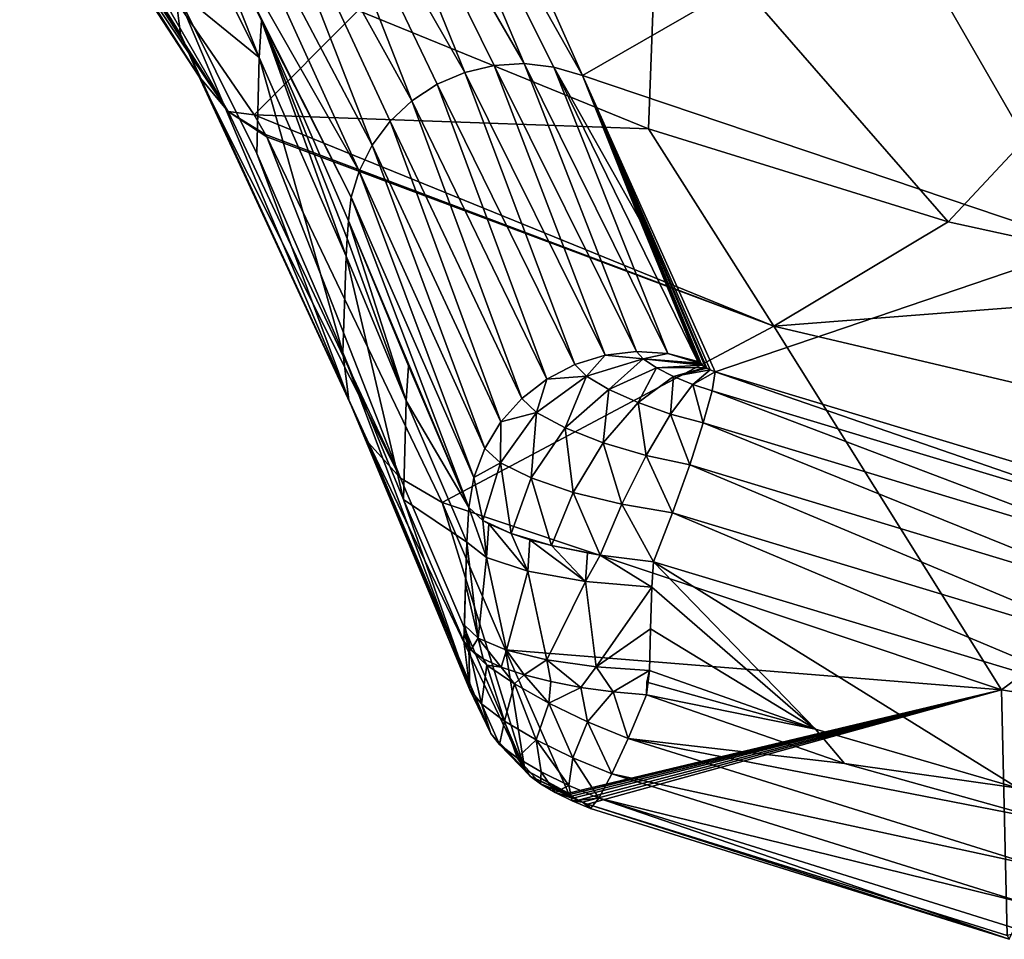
# Model space of a CAD drawing. Header units: metres. Extents: x -109 to 109, y -452 to 89.
# Tile 1 of 256: x -9.97 to -4.69, y -451.36 to -446.42. Entities that reach past the tile are written whole.
import ezdxf

# ---------------------------------------------------------------- set-up
doc = ezdxf.new("R2010")
doc.units = ezdxf.units.M
doc.layers.add('solid_k244270000c71_000_02', color=7, linetype='CONTINUOUS')

msp = doc.modelspace()

# ---------------------------------------------------------------- linework, layer by layer
at = {"layer": 'solid_k244270000c71_000_02'}
for points in [[(-7.585905, -446.707123, 330.392426), (-8.397337, -444.70636, 322.081116), (-8.673132, -444.813904, 322.089142)], [(-7.267768, -446.660126, 330.368958), (-8.1029, -444.692291, 322.052795), (-8.397337, -444.70636, 322.081116)], [(-7.428585, -446.669769, 330.384766), (-7.267768, -446.660126, 330.368958), (-8.397337, -444.70636, 322.081116)], [(-7.585905, -446.707123, 330.392426), (-7.428585, -446.669769, 330.384766), (-8.397337, -444.70636, 322.081116)], [(-8.1029, -444.692291, 322.052795), (-6.956421, -446.724335, 330.315155), (-7.821724, -444.773132, 322.006836)], [(-7.108657, -446.678528, 330.34552), (-6.956421, -446.724335, 330.315155), (-8.1029, -444.692291, 322.052795)], [(-7.267768, -446.660126, 330.368958), (-7.108657, -446.678528, 330.34552), (-8.1029, -444.692291, 322.052795)], [(-7.821724, -444.773132, 322.006836), (-6.956421, -446.724335, 330.315155), (-5.320917, -445.782928, 321.857941)], [(-7.869972, -446.859436, 330.38266), (-8.673132, -444.813904, 322.089142), (-8.900427, -445.003265, 322.076019)], [(-7.73463, -446.771027, 330.391693), (-7.585905, -446.707123, 330.392426), (-8.673132, -444.813904, 322.089142)], [(-7.869972, -446.859436, 330.38266), (-7.73463, -446.771027, 330.391693), (-8.673132, -444.813904, 322.089142)], [(-8.083494, -447.097595, 330.341156), (-8.900427, -445.003265, 322.076019), (-9.054613, -445.253967, 322.043152)], [(-7.987442, -446.96936, 330.365601), (-7.869972, -446.859436, 330.38266), (-8.900427, -445.003265, 322.076019)], [(-8.083494, -447.097595, 330.341156), (-7.987442, -446.96936, 330.365601), (-8.900427, -445.003265, 322.076019)], [(-9.972795, -445.122375, 313.487762), (-9.110772, -446.501953, 321.805603), (-9.140894, -446.256897, 321.856689)], [(-9.972795, -445.122375, 313.487762), (-9.932372, -445.275879, 313.46637), (-9.110772, -446.501953, 321.805603)], [(-8.153852, -447.237579, 330.310944), (-9.054613, -445.253967, 322.043152), (-9.119021, -445.538788, 321.993896)], [(-8.153852, -447.237579, 330.310944), (-8.083494, -447.097595, 330.341156), (-9.054613, -445.253967, 322.043152)], [(-9.932372, -445.275879, 313.46637), (-9.012782, -446.727753, 321.750916), (-9.110772, -446.501953, 321.805603)], [(-9.932372, -445.275879, 313.46637), (-9.865259, -445.419464, 313.443512), (-9.012782, -446.727753, 321.750916)], [(-9.865259, -445.419464, 313.443512), (-9.77358, -445.548645, 313.419952), (-9.012782, -446.727753, 321.750916)], [(-9.77358, -445.548645, 313.419952), (-8.854595, -446.916595, 321.697144), (-9.012782, -446.727753, 321.750916)], [(-9.77358, -445.548645, 313.419952), (-9.660237, -445.659302, 313.396362), (-8.854595, -446.916595, 321.697144)], [(-9.119021, -445.538788, 321.993896), (-9.136865, -445.733765, 321.894836), (-8.688688, -446.626801, 326.058472)], [(-8.676383, -446.428375, 326.105255), (-9.119021, -445.538788, 321.993896), (-8.688688, -446.626801, 326.058472)], [(-8.195678, -447.376617, 330.279175), (-9.119021, -445.538788, 321.993896), (-8.676383, -446.428375, 326.105255)], [(-8.195678, -447.376617, 330.279175), (-8.153852, -447.237579, 330.310944), (-9.119021, -445.538788, 321.993896)], [(-9.660237, -445.659302, 313.396362), (-9.528821, -445.747955, 313.373566), (-8.854595, -446.916595, 321.697144)], [(-9.140894, -446.256897, 321.856689), (-8.688688, -446.626801, 326.058472), (-9.136865, -445.733765, 321.894836)], [(-6.553005, -445.720123, 293.377594), (-6.602118, -447.010193, 312.043243), (-8.158732, -446.375519, 312.075439)], [(-6.553005, -445.720123, 293.377594), (-4.996158, -447.508911, 312.018127), (-6.602118, -447.010193, 312.043243)], [(-3.979383, -446.420624, 293.312744), (-4.996158, -447.508911, 312.018127), (-6.553005, -445.720123, 293.377594)], [(-8.158732, -446.375519, 312.075439), (-8.716067, -446.934113, 321.039124), (-9.528821, -445.747955, 313.373566)], [(-8.854595, -446.916595, 321.697144), (-9.528821, -445.747955, 313.373566), (-8.716067, -446.934113, 321.039124)], [(-5.320917, -445.782928, 321.857941), (-6.956421, -446.724335, 330.315155), (-4.253777, -447.636017, 330.104523)], [(-5.320917, -445.782928, 321.857941), (-4.253777, -447.636017, 330.104523), (-2.692347, -446.398102, 321.766144)], [(-9.140894, -446.256897, 321.856689), (-8.701625, -447.14209, 325.940674), (-8.688688, -446.626801, 326.058472)], [(-8.208797, -448.463013, 329.996979), (-8.701625, -447.14209, 325.940674), (-9.140894, -446.256897, 321.856689)], [(-9.110772, -446.501953, 321.805603), (-8.208797, -448.463013, 329.996979), (-9.140894, -446.256897, 321.856689)], [(-8.158732, -446.375519, 312.075439), (-6.602118, -447.010193, 312.043243), (-8.716067, -446.934113, 321.039124)], [(-3.979383, -446.420624, 293.312744), (-3.351465, -447.86853, 312.000092), (-4.996158, -447.508911, 312.018127)], [(-8.676383, -446.428375, 326.105255), (-8.688688, -446.626801, 326.058472), (-8.223541, -447.693298, 330.213135)], [(-8.676383, -446.428375, 326.105255), (-8.223541, -447.693298, 330.213135), (-8.217128, -447.598022, 330.238892)], [(-8.676383, -446.428375, 326.105255), (-8.217128, -447.598022, 330.238892), (-8.210713, -447.502747, 330.264648)], [(-8.195678, -447.376617, 330.279175), (-8.676383, -446.428375, 326.105255), (-8.210713, -447.502747, 330.264648)], [(-9.110772, -446.501953, 321.805603), (-8.102749, -448.694, 329.920288), (-8.208797, -448.463013, 329.996979)], [(-9.012782, -446.727753, 321.750916), (-8.102749, -448.694, 329.920288), (-9.110772, -446.501953, 321.805603)], [(-8.701625, -447.14209, 325.940674), (-8.23973, -448.210022, 330.071259), (-8.688688, -446.626801, 326.058472)], [(-8.688688, -446.626801, 326.058472), (-8.23973, -448.210022, 330.071259), (-8.223541, -447.693298, 330.213135)], [(-6.834835, -448.223602, 335.925415), (-7.428585, -446.669769, 330.384766), (-7.585905, -446.707123, 330.392426)], [(-6.666934, -448.204071, 335.910736), (-7.267768, -446.660126, 330.368958), (-7.428585, -446.669769, 330.384766)], [(-6.834835, -448.223602, 335.925415), (-6.666934, -448.204071, 335.910736), (-7.428585, -446.669769, 330.384766)], [(-6.499245, -448.215332, 335.887482), (-7.108657, -446.678528, 330.34552), (-7.267768, -446.660126, 330.368958)], [(-6.666934, -448.204071, 335.910736), (-6.499245, -448.215332, 335.887482), (-7.267768, -446.660126, 330.368958)], [(-7.108657, -446.678528, 330.34552), (-6.337722, -448.257019, 335.856537), (-6.650167, -447.4935, 333.091309)], [(-6.499245, -448.215332, 335.887482), (-6.337722, -448.257019, 335.856537), (-7.108657, -446.678528, 330.34552)], [(-7.108657, -446.678528, 330.34552), (-6.650167, -447.4935, 333.091309), (-6.956421, -446.724335, 330.315155)], [(-9.012782, -446.727753, 321.750916), (-7.93081, -448.882874, 329.8479), (-8.102749, -448.694, 329.920288)], [(-8.854595, -446.916595, 321.697144), (-7.93081, -448.882874, 329.8479), (-9.012782, -446.727753, 321.750916)], [(-6.996978, -448.273285, 335.931061), (-7.585905, -446.707123, 330.392426), (-7.73463, -446.771027, 330.391693)], [(-6.996978, -448.273285, 335.931061), (-6.834835, -448.223602, 335.925415), (-7.585905, -446.707123, 330.392426)], [(-6.956421, -446.724335, 330.315155), (-6.271874, -448.301361, 335.932709), (-6.24543, -448.312469, 335.934387)], [(-4.253777, -447.636017, 330.104523), (-6.956421, -446.724335, 330.315155), (-6.24543, -448.312469, 335.934387)], [(-6.956421, -446.724335, 330.315155), (-6.288628, -448.293243, 335.927032), (-6.271874, -448.301361, 335.932709)], [(-6.956421, -446.724335, 330.315155), (-6.296476, -448.289093, 335.922882), (-6.288628, -448.293243, 335.927032)], [(-6.956421, -446.724335, 330.315155), (-6.316559, -448.277008, 335.905945), (-6.296476, -448.289093, 335.922882)], [(-6.956421, -446.724335, 330.315155), (-6.322062, -448.273132, 335.898834), (-6.316559, -448.277008, 335.905945)], [(-6.956421, -446.724335, 330.315155), (-6.330812, -448.2659, 335.882965), (-6.322062, -448.273132, 335.898834)], [(-6.956421, -446.724335, 330.315155), (-6.337722, -448.257019, 335.856537), (-6.330812, -448.2659, 335.882965)], [(-6.956421, -446.724335, 330.315155), (-6.650167, -447.4935, 333.091309), (-6.337722, -448.257019, 335.856537)], [(-7.147598, -448.351318, 335.927429), (-7.73463, -446.771027, 330.391693), (-7.869972, -446.859436, 330.38266)], [(-7.147598, -448.351318, 335.927429), (-6.996978, -448.273285, 335.931061), (-7.73463, -446.771027, 330.391693)], [(-7.281339, -448.454987, 335.914642), (-7.869972, -446.859436, 330.38266), (-7.987442, -446.96936, 330.365601)], [(-7.281339, -448.454987, 335.914642), (-7.147598, -448.351318, 335.927429), (-7.869972, -446.859436, 330.38266)], [(-8.854595, -446.916595, 321.697144), (-8.716067, -446.934113, 321.039124), (-8.655749, -447.040894, 321.58432)], [(-8.854595, -446.916595, 321.697144), (-8.655749, -447.040894, 321.58432), (-8.648677, -447.053558, 321.648041)], [(-8.854595, -446.916595, 321.697144), (-8.648677, -447.053558, 321.648041), (-7.93081, -448.882874, 329.8479)], [(-6.602118, -447.010193, 312.043243), (-5.930337, -448.067627, 320.886108), (-8.716067, -446.934113, 321.039124)], [(-8.655749, -447.040894, 321.58432), (-8.716067, -446.934113, 321.039124), (-5.930337, -448.067627, 320.886108)], [(-7.393446, -448.580536, 335.893219), (-7.987442, -446.96936, 330.365601), (-8.083494, -447.097595, 330.341156)], [(-7.393446, -448.580536, 335.893219), (-7.281339, -448.454987, 335.914642), (-7.987442, -446.96936, 330.365601)], [(-8.648677, -447.053558, 321.648041), (-8.655749, -447.040894, 321.58432), (-5.930337, -448.067627, 320.886108)], [(-8.648677, -447.053558, 321.648041), (-5.930337, -448.067627, 320.886108), (-7.707942, -449.013245, 329.786102)], [(-7.93081, -448.882874, 329.8479), (-8.648677, -447.053558, 321.648041), (-7.707942, -449.013245, 329.786102)], [(-6.602118, -447.010193, 312.043243), (-4.996158, -447.508911, 312.018127), (-5.930337, -448.067627, 320.886108)], [(-7.479935, -448.723541, 335.863861), (-8.083494, -447.097595, 330.341156), (-8.153852, -447.237579, 330.310944)], [(-7.479935, -448.723541, 335.863861), (-7.393446, -448.580536, 335.893219), (-8.083494, -447.097595, 330.341156)], [(-8.208797, -448.463013, 329.996979), (-8.23973, -448.210022, 330.071259), (-8.701625, -447.14209, 325.940674)], [(-7.537732, -448.878876, 335.827606), (-8.153852, -447.237579, 330.310944), (-8.195678, -447.376617, 330.279175)], [(-7.537732, -448.878876, 335.827606), (-7.479935, -448.723541, 335.863861), (-8.153852, -447.237579, 330.310944)], [(-8.195678, -447.376617, 330.279175), (-8.210713, -447.502747, 330.264648), (-7.564782, -449.041107, 335.785797)], [(-7.537732, -448.878876, 335.827606), (-8.195678, -447.376617, 330.279175), (-7.564782, -449.041107, 335.785797)], [(-8.210713, -447.502747, 330.264648), (-8.217128, -447.598022, 330.238892), (-7.901008, -448.468384, 333.004059)], [(-7.88849, -448.280914, 333.052734), (-7.564782, -449.041107, 335.785797), (-8.210713, -447.502747, 330.264648)], [(-7.88849, -448.280914, 333.052734), (-8.210713, -447.502747, 330.264648), (-7.901008, -448.468384, 333.004059)], [(-4.996158, -447.508911, 312.018127), (-3.351465, -447.86853, 312.000092), (-5.930337, -448.067627, 320.886108)], [(-8.217128, -447.598022, 330.238892), (-8.223541, -447.693298, 330.213135), (-7.901008, -448.468384, 333.004059)], [(-4.253777, -447.636017, 330.104523), (-6.24543, -448.312469, 335.934387), (-3.804457, -449.049713, 335.765381)], [(-7.914758, -448.99704, 332.886566), (-8.223541, -447.693298, 330.213135), (-8.23973, -448.210022, 330.071259)], [(-7.914758, -448.99704, 332.886566), (-7.901008, -448.468384, 333.004059), (-8.223541, -447.693298, 330.213135)], [(-3.351465, -447.86853, 312.000092), (-3.001833, -448.758545, 320.789612), (-5.930337, -448.067627, 320.886108)], [(-5.930337, -448.067627, 320.886108), (-4.709499, -450.01889, 329.554108), (-7.707942, -449.013245, 329.786102)], [(-3.001833, -448.758545, 320.789612), (-4.709499, -450.01889, 329.554108), (-5.930337, -448.067627, 320.886108)], [(-7.560039, -450.014526, 335.540619), (-7.914758, -448.99704, 332.886566), (-8.23973, -448.210022, 330.071259)], [(-8.208797, -448.463013, 329.996979), (-7.560039, -450.014526, 335.540619), (-8.23973, -448.210022, 330.071259)], [(-6.630095, -448.243927, 336.02713), (-6.666934, -448.204071, 335.910736), (-6.834835, -448.223602, 335.925415)], [(-6.630095, -448.243927, 336.02713), (-6.499245, -448.215332, 335.887482), (-6.666934, -448.204071, 335.910736)], [(-6.630095, -448.243927, 336.02713), (-6.330812, -448.2659, 335.882965), (-6.499245, -448.215332, 335.887482)], [(-6.499245, -448.215332, 335.887482), (-6.330812, -448.2659, 335.882965), (-6.337722, -448.257019, 335.856537)], [(-6.934278, -448.336395, 336.125977), (-6.834835, -448.223602, 335.925415), (-6.996978, -448.273285, 335.931061)], [(-6.630095, -448.243927, 336.02713), (-6.834835, -448.223602, 335.925415), (-6.934278, -448.336395, 336.125977)], [(-6.630095, -448.243927, 336.02713), (-6.934278, -448.336395, 336.125977), (-6.814982, -448.407928, 336.281219)], [(-6.630095, -448.243927, 336.02713), (-6.814982, -448.407928, 336.281219), (-6.559908, -448.290527, 336.119476)], [(-6.630095, -448.243927, 336.02713), (-6.316559, -448.277008, 335.905945), (-6.322062, -448.273132, 335.898834)], [(-6.630095, -448.243927, 336.02713), (-6.559908, -448.290527, 336.119476), (-6.316559, -448.277008, 335.905945)], [(-6.630095, -448.243927, 336.02713), (-6.322062, -448.273132, 335.898834), (-6.330812, -448.2659, 335.882965)], [(-7.88849, -448.280914, 333.052734), (-7.901008, -448.468384, 333.004059), (-7.564782, -449.041107, 335.785797)], [(-6.934278, -448.336395, 336.125977), (-6.996978, -448.273285, 335.931061), (-7.147598, -448.351318, 335.927429)], [(-6.559908, -448.290527, 336.119476), (-6.814982, -448.407928, 336.281219), (-6.658017, -448.478149, 336.382446)], [(-6.559908, -448.290527, 336.119476), (-6.658017, -448.478149, 336.382446), (-6.46751, -448.337555, 336.17926)], [(-6.559908, -448.290527, 336.119476), (-6.296476, -448.289093, 335.922882), (-6.316559, -448.277008, 335.905945)], [(-6.559908, -448.290527, 336.119476), (-6.46751, -448.337555, 336.17926), (-6.296476, -448.289093, 335.922882)], [(-6.46751, -448.337555, 336.17926), (-6.288628, -448.293243, 335.927032), (-6.296476, -448.289093, 335.922882)], [(-6.46751, -448.337555, 336.17926), (-6.271874, -448.301361, 335.932709), (-6.288628, -448.293243, 335.927032)], [(-6.46751, -448.337555, 336.17926), (-6.364609, -448.380066, 336.204346), (-6.271874, -448.301361, 335.932709)], [(-6.364609, -448.380066, 336.204346), (-6.24543, -448.312469, 335.934387), (-6.271874, -448.301361, 335.932709)], [(-6.261328, -448.414246, 336.195953), (-6.24543, -448.312469, 335.934387), (-6.364609, -448.380066, 336.204346)], [(-3.814366, -449.153656, 336.026398), (-6.24543, -448.312469, 335.934387), (-6.261328, -448.414246, 336.195953)], [(-3.814366, -449.153656, 336.026398), (-3.804457, -449.049713, 335.765381), (-6.24543, -448.312469, 335.934387)], [(-7.201663, -448.53064, 336.166107), (-7.147598, -448.351318, 335.927429), (-7.281339, -448.454987, 335.914642)], [(-6.934278, -448.336395, 336.125977), (-7.147598, -448.351318, 335.927429), (-7.201663, -448.53064, 336.166107)], [(-6.934278, -448.336395, 336.125977), (-7.201663, -448.53064, 336.166107), (-7.048729, -448.613983, 336.370178)], [(-6.934278, -448.336395, 336.125977), (-7.048729, -448.613983, 336.370178), (-6.814982, -448.407928, 336.281219)], [(-6.46751, -448.337555, 336.17926), (-6.658017, -448.478149, 336.382446), (-6.483311, -448.539429, 336.425934)], [(-6.46751, -448.337555, 336.17926), (-6.483311, -448.539429, 336.425934), (-6.364609, -448.380066, 336.204346)], [(-6.814982, -448.407928, 336.281219), (-7.048729, -448.613983, 336.370178), (-6.845072, -448.694, 336.508026)], [(-6.814982, -448.407928, 336.281219), (-6.845072, -448.694, 336.508026), (-6.658017, -448.478149, 336.382446)], [(-6.308129, -448.586517, 336.414551), (-6.364609, -448.380066, 336.204346), (-6.483311, -448.539429, 336.425934)], [(-6.308129, -448.586517, 336.414551), (-6.261328, -448.414246, 336.195953), (-6.364609, -448.380066, 336.204346)], [(-3.842943, -449.331726, 336.243469), (-6.261328, -448.414246, 336.195953), (-6.308129, -448.586517, 336.414551)], [(-3.814366, -449.153656, 336.026398), (-6.261328, -448.414246, 336.195953), (-3.842943, -449.331726, 336.243469)], [(-8.208797, -448.463013, 329.996979), (-7.55902, -450.018066, 335.53952), (-7.560039, -450.014526, 335.540619)], [(-8.208797, -448.463013, 329.996979), (-7.447795, -450.253021, 335.460876), (-7.55902, -450.018066, 335.53952)], [(-8.208797, -448.463013, 329.996979), (-8.102749, -448.694, 329.920288), (-7.447795, -450.253021, 335.460876)], [(-7.914758, -448.99704, 332.886566), (-7.576606, -449.226349, 335.742981), (-7.901008, -448.468384, 333.004059)], [(-7.901008, -448.468384, 333.004059), (-7.576606, -449.226349, 335.742981), (-7.564782, -449.041107, 335.785797)], [(-7.201663, -448.53064, 336.166107), (-7.281339, -448.454987, 335.914642), (-7.393446, -448.580536, 335.893219)], [(-6.658017, -448.478149, 336.382446), (-6.845072, -448.694, 336.508026), (-6.615172, -448.761963, 336.573181)], [(-6.658017, -448.478149, 336.382446), (-6.615172, -448.761963, 336.573181), (-6.483311, -448.539429, 336.425934)], [(-7.201663, -448.53064, 336.166107), (-7.393446, -448.580536, 335.893219), (-7.395658, -448.80014, 336.142029)], [(-7.201663, -448.53064, 336.166107), (-7.395658, -448.80014, 336.142029), (-7.230845, -448.881989, 336.374786)], [(-7.201663, -448.53064, 336.166107), (-7.230845, -448.881989, 336.374786), (-7.048729, -448.613983, 336.370178)], [(-7.395658, -448.80014, 336.142029), (-7.393446, -448.580536, 335.893219), (-7.479935, -448.723541, 335.863861)], [(-6.381232, -448.812073, 336.567566), (-6.483311, -448.539429, 336.425934), (-6.615172, -448.761963, 336.573181)], [(-6.381232, -448.812073, 336.567566), (-6.308129, -448.586517, 336.414551), (-6.483311, -448.539429, 336.425934)], [(-3.887525, -449.566101, 336.394196), (-6.308129, -448.586517, 336.414551), (-6.381232, -448.812073, 336.567566)], [(-3.842943, -449.331726, 336.243469), (-6.308129, -448.586517, 336.414551), (-3.887525, -449.566101, 336.394196)], [(-7.048729, -448.613983, 336.370178), (-7.230845, -448.881989, 336.374786), (-7.006198, -448.959137, 336.540863)], [(-7.048729, -448.613983, 336.370178), (-7.006198, -448.959137, 336.540863), (-6.845072, -448.694, 336.508026)], [(-8.102749, -448.694, 329.920288), (-7.265366, -450.445099, 335.38562), (-7.447795, -450.253021, 335.460876)], [(-8.102749, -448.694, 329.920288), (-7.93081, -448.882874, 329.8479), (-7.265366, -450.445099, 335.38562)], [(-6.845072, -448.694, 336.508026), (-7.006198, -448.959137, 336.540863), (-6.74577, -449.023315, 336.630005)], [(-6.845072, -448.694, 336.508026), (-6.74577, -449.023315, 336.630005), (-6.615172, -448.761963, 336.573181)], [(-7.395658, -448.80014, 336.142029), (-7.479935, -448.723541, 335.863861), (-7.537732, -448.878876, 335.827606)], [(-7.395658, -448.80014, 336.142029), (-7.537732, -448.878876, 335.827606), (-7.490065, -449.110779, 336.056061)], [(-7.395658, -448.80014, 336.142029), (-7.490065, -449.110779, 336.056061), (-7.338381, -449.180298, 336.293213)], [(-7.395658, -448.80014, 336.142029), (-7.338381, -449.180298, 336.293213), (-7.230845, -448.881989, 336.374786)], [(-6.473447, -449.068787, 336.639984), (-6.615172, -448.761963, 336.573181), (-6.74577, -449.023315, 336.630005)], [(-6.473447, -449.068787, 336.639984), (-6.381232, -448.812073, 336.567566), (-6.615172, -448.761963, 336.573181)], [(-3.001833, -448.758545, 320.789612), (-1.585116, -450.528595, 329.436676), (-4.709499, -450.01889, 329.554108)], [(-3.943728, -449.833801, 336.463776), (-6.381232, -448.812073, 336.567566), (-6.473447, -449.068787, 336.639984)], [(-3.887525, -449.566101, 336.394196), (-6.381232, -448.812073, 336.567566), (-3.943728, -449.833801, 336.463776)], [(-7.93081, -448.882874, 329.8479), (-7.707942, -449.013245, 329.786102), (-7.265366, -450.445099, 335.38562)], [(-7.537732, -448.878876, 335.827606), (-7.564782, -449.041107, 335.785797), (-7.490065, -449.110779, 336.056061)], [(-7.230845, -448.881989, 336.374786), (-7.338381, -449.180298, 336.293213), (-7.122632, -449.243561, 336.476349)], [(-7.230845, -448.881989, 336.374786), (-7.122632, -449.243561, 336.476349), (-7.006198, -448.959137, 336.540863)], [(-7.006198, -448.959137, 336.540863), (-7.122632, -449.243561, 336.476349), (-6.860975, -449.295349, 336.590027)], [(-7.006198, -448.959137, 336.540863), (-6.860975, -449.295349, 336.590027), (-6.74577, -449.023315, 336.630005)], [(-7.914758, -448.99704, 332.886566), (-7.591831, -449.757233, 335.615997), (-7.576606, -449.226349, 335.742981)], [(-7.560039, -450.014526, 335.540619), (-7.591831, -449.757233, 335.615997), (-7.914758, -448.99704, 332.886566)], [(-4.709499, -450.01889, 329.554108), (-7.369408, -449.804077, 332.588837), (-7.707942, -449.013245, 329.786102)], [(-7.265366, -450.445099, 335.38562), (-7.707942, -449.013245, 329.786102), (-7.369408, -449.804077, 332.588837)], [(-7.470633, -449.308411, 336.077545), (-7.564782, -449.041107, 335.785797), (-7.576606, -449.226349, 335.742981)], [(-7.490065, -449.110779, 336.056061), (-7.564782, -449.041107, 335.785797), (-7.470633, -449.308411, 336.077545)], [(-6.74577, -449.023315, 336.630005), (-6.860975, -449.295349, 336.590027), (-6.575603, -449.331116, 336.624756)], [(-6.473447, -449.068787, 336.639984), (-6.74577, -449.023315, 336.630005), (-6.575603, -449.331116, 336.624756)], [(-7.458714, -449.128571, 336.119873), (-7.490065, -449.110779, 336.056061), (-7.470633, -449.308411, 336.077545)], [(-7.338381, -449.180298, 336.293213), (-7.490065, -449.110779, 336.056061), (-7.458714, -449.128571, 336.119873)], [(-6.473447, -449.068787, 336.639984), (-6.575603, -449.331116, 336.624756), (-4.008682, -450.106384, 336.44577)], [(-3.943728, -449.833801, 336.463776), (-6.473447, -449.068787, 336.639984), (-4.008682, -450.106384, 336.44577)], [(-7.458714, -449.128571, 336.119873), (-7.470633, -449.308411, 336.077545), (-7.248465, -449.382263, 336.353424)], [(-7.338381, -449.180298, 336.293213), (-7.458714, -449.128571, 336.119873), (-7.248465, -449.382263, 336.353424)], [(-7.237363, -449.213135, 336.392761), (-7.338381, -449.180298, 336.293213), (-7.248465, -449.382263, 336.353424)], [(-7.122632, -449.243561, 336.476349), (-7.338381, -449.180298, 336.293213), (-7.237363, -449.213135, 336.392761)], [(-7.237363, -449.213135, 336.392761), (-7.248465, -449.382263, 336.353424), (-6.939451, -449.437897, 336.533112)], [(-7.122632, -449.243561, 336.476349), (-7.237363, -449.213135, 336.392761), (-6.939451, -449.437897, 336.533112)], [(-7.591831, -449.757233, 335.615997), (-7.582928, -449.448822, 335.690247), (-7.576606, -449.226349, 335.742981)], [(-7.514414, -449.74115, 335.90979), (-7.576606, -449.226349, 335.742981), (-7.582928, -449.448822, 335.690247)], [(-7.470633, -449.308411, 336.077545), (-7.576606, -449.226349, 335.742981), (-7.514414, -449.74115, 335.90979)], [(-6.929602, -449.283752, 336.568695), (-7.122632, -449.243561, 336.476349), (-6.939451, -449.437897, 336.533112)], [(-6.860975, -449.295349, 336.590027), (-7.122632, -449.243561, 336.476349), (-6.929602, -449.283752, 336.568695)], [(-7.470633, -449.308411, 336.077545), (-7.514414, -449.74115, 335.90979), (-7.362657, -449.804871, 336.148224)], [(-7.248465, -449.382263, 336.353424), (-7.470633, -449.308411, 336.077545), (-7.362657, -449.804871, 336.148224)], [(-6.860975, -449.295349, 336.590027), (-6.929602, -449.283752, 336.568695), (-6.939451, -449.437897, 336.533112)], [(-6.860975, -449.295349, 336.590027), (-6.939451, -449.437897, 336.533112), (-6.584333, -449.467987, 336.59317)], [(-6.860975, -449.295349, 336.590027), (-6.584333, -449.467987, 336.59317), (-6.575603, -449.331116, 336.624756)], [(-6.575603, -449.331116, 336.624756), (-6.584333, -449.467987, 336.59317), (-5.706378, -450.229767, 336.417297)], [(-6.575603, -449.331116, 336.624756), (-5.706378, -450.229767, 336.417297), (-4.621209, -450.54599, 336.344299)], [(-4.008682, -450.106384, 336.44577), (-6.575603, -449.331116, 336.624756), (-4.621209, -450.54599, 336.344299)], [(-7.248465, -449.382263, 336.353424), (-7.362657, -449.804871, 336.148224), (-7.146269, -449.857452, 336.334137)], [(-6.939451, -449.437897, 336.533112), (-7.248465, -449.382263, 336.353424), (-7.146269, -449.857452, 336.334137)], [(-7.582928, -449.448822, 335.690247), (-7.591831, -449.757233, 335.615997), (-7.590466, -449.714447, 335.62738)], [(-7.590466, -449.714447, 335.62738), (-7.589101, -449.671631, 335.638763), (-7.582928, -449.448822, 335.690247)], [(-7.514414, -449.74115, 335.90979), (-7.582928, -449.448822, 335.690247), (-7.589101, -449.671631, 335.638763)], [(-6.939451, -449.437897, 336.533112), (-7.146269, -449.857452, 336.334137), (-6.883045, -449.89447, 336.45166)], [(-6.939451, -449.437897, 336.533112), (-6.883045, -449.89447, 336.45166), (-6.584333, -449.467987, 336.59317)], [(-6.883045, -449.89447, 336.45166), (-6.590514, -449.691315, 336.541595), (-6.584333, -449.467987, 336.59317)], [(-6.584333, -449.467987, 336.59317), (-6.590514, -449.691315, 336.541595), (-5.706378, -450.229767, 336.417297)], [(-7.564452, -449.795441, 335.754517), (-7.589101, -449.671631, 335.638763), (-7.590466, -449.714447, 335.62738)], [(-7.55513, -449.804321, 335.785889), (-7.514414, -449.74115, 335.90979), (-7.589101, -449.671631, 335.638763)], [(-7.564452, -449.795441, 335.754517), (-7.55513, -449.804321, 335.785889), (-7.589101, -449.671631, 335.638763)], [(-6.883045, -449.89447, 336.45166), (-6.596695, -449.914612, 336.490051), (-6.590514, -449.691315, 336.541595)], [(-6.590514, -449.691315, 336.541595), (-6.596695, -449.914612, 336.490051), (-5.706378, -450.229767, 336.417297)], [(-7.564452, -449.795441, 335.754517), (-7.590466, -449.714447, 335.62738), (-7.591831, -449.757233, 335.615997)], [(-7.55513, -449.804321, 335.785889), (-7.487482, -449.851074, 335.946136), (-7.514414, -449.74115, 335.90979)], [(-7.391021, -449.895813, 336.091522), (-7.362657, -449.804871, 336.148224), (-7.514414, -449.74115, 335.90979)], [(-7.487482, -449.851074, 335.946136), (-7.391021, -449.895813, 336.091522), (-7.514414, -449.74115, 335.90979)], [(-7.560039, -450.014526, 335.540619), (-7.564452, -449.795441, 335.754517), (-7.591831, -449.757233, 335.615997)], [(-7.468117, -449.884857, 335.974915), (-7.55513, -449.804321, 335.785889), (-7.564452, -449.795441, 335.754517)], [(-7.497167, -450.092346, 335.766785), (-7.468117, -449.884857, 335.974915), (-7.564452, -449.795441, 335.754517)], [(-7.560039, -450.014526, 335.540619), (-7.497167, -450.092346, 335.766785), (-7.564452, -449.795441, 335.754517)], [(-7.468117, -449.884857, 335.974915), (-7.487482, -449.851074, 335.946136), (-7.55513, -449.804321, 335.785889)], [(-7.468117, -449.884857, 335.974915), (-7.391021, -449.895813, 336.091522), (-7.487482, -449.851074, 335.946136)], [(-7.391021, -449.895813, 336.091522), (-7.268898, -449.937317, 336.217377), (-7.362657, -449.804871, 336.148224)], [(-4.709499, -450.01889, 329.554108), (-7.030856, -450.572388, 335.322113), (-7.369408, -449.804077, 332.588837)], [(-7.265366, -450.445099, 335.38562), (-7.369408, -449.804077, 332.588837), (-7.030856, -450.572388, 335.322113)], [(-7.268898, -449.937317, 336.217377), (-7.146269, -449.857452, 336.334137), (-7.362657, -449.804871, 336.148224)], [(-7.497167, -450.092346, 335.766785), (-7.373405, -450.186096, 335.953583), (-7.468117, -449.884857, 335.974915)], [(-7.320358, -449.986023, 336.151154), (-7.391021, -449.895813, 336.091522), (-7.468117, -449.884857, 335.974915)], [(-7.373405, -450.186096, 335.953583), (-7.320358, -449.986023, 336.151154), (-7.468117, -449.884857, 335.974915)], [(-7.320358, -449.986023, 336.151154), (-7.268898, -449.937317, 336.217377), (-7.391021, -449.895813, 336.091522)], [(-7.268898, -449.937317, 336.217377), (-7.125065, -449.973969, 336.319519), (-7.146269, -449.857452, 336.334137)], [(-6.964212, -450.004852, 336.394684), (-6.883045, -449.89447, 336.45166), (-7.146269, -449.857452, 336.334137)], [(-7.125065, -449.973969, 336.319519), (-6.964212, -450.004852, 336.394684), (-7.146269, -449.857452, 336.334137)], [(-6.964212, -450.004852, 336.394684), (-6.791566, -450.028687, 336.44046), (-6.883045, -449.89447, 336.45166)], [(-6.791566, -450.028687, 336.44046), (-6.596695, -449.914612, 336.490051), (-6.883045, -449.89447, 336.45166)], [(-7.135699, -450.089661, 336.273895), (-7.268898, -449.937317, 336.217377), (-7.320358, -449.986023, 336.151154)], [(-7.135699, -450.089661, 336.273895), (-7.125065, -449.973969, 336.319519), (-7.268898, -449.937317, 336.217377)], [(-6.791566, -450.028687, 336.44046), (-6.612621, -450.044891, 336.455261), (-6.596695, -449.914612, 336.490051)], [(-6.610521, -449.977661, 336.473145), (-6.596695, -449.914612, 336.490051), (-6.612621, -450.044891, 336.455261)], [(-6.610521, -449.977661, 336.473145), (-5.706378, -450.229767, 336.417297), (-6.596695, -449.914612, 336.490051)], [(-7.447795, -450.253021, 335.460876), (-7.497167, -450.092346, 335.766785), (-7.560039, -450.014526, 335.540619)], [(-7.55902, -450.018066, 335.53952), (-7.447795, -450.253021, 335.460876), (-7.560039, -450.014526, 335.540619)], [(-7.373405, -450.186096, 335.953583), (-7.204639, -450.285645, 336.086273), (-7.320358, -449.986023, 336.151154)], [(-7.204639, -450.285645, 336.086273), (-7.135699, -450.089661, 336.273895), (-7.320358, -449.986023, 336.151154)], [(-7.135699, -450.089661, 336.273895), (-6.964212, -450.004852, 336.394684), (-7.125065, -449.973969, 336.319519)], [(-6.928501, -450.188904, 336.339661), (-6.964212, -450.004852, 336.394684), (-7.135699, -450.089661, 336.273895)], [(-6.928501, -450.188904, 336.339661), (-6.791566, -450.028687, 336.44046), (-6.964212, -450.004852, 336.394684)], [(-6.610521, -449.977661, 336.473145), (-6.612621, -450.044891, 336.455261), (-5.706378, -450.229767, 336.417297)], [(-4.709499, -450.01889, 329.554108), (-7.025705, -450.579193, 335.34259), (-7.030856, -450.572388, 335.322113)], [(-4.709499, -450.01889, 329.554108), (-7.015253, -450.58783, 335.361755), (-7.025705, -450.579193, 335.34259)], [(-4.709499, -450.01889, 329.554108), (-6.999653, -450.5979, 335.378052), (-7.015253, -450.58783, 335.361755)], [(-4.709499, -450.01889, 329.554108), (-6.979341, -450.608948, 335.390289), (-6.999653, -450.5979, 335.378052)], [(-4.709499, -450.01889, 329.554108), (-6.955158, -450.620331, 335.397308), (-6.979341, -450.608948, 335.390289)], [(-4.709499, -450.01889, 329.554108), (-6.929022, -450.631042, 335.398132), (-6.955158, -450.620331, 335.397308)], [(-4.709499, -450.01889, 329.554108), (-4.679792, -451.334534, 335.234985), (-6.929022, -450.631042, 335.398132)], [(-6.928501, -450.188904, 336.339661), (-6.711068, -450.278564, 336.34845), (-6.791566, -450.028687, 336.44046)], [(-6.711068, -450.278564, 336.34845), (-6.612621, -450.044891, 336.455261), (-6.791566, -450.028687, 336.44046)], [(-6.711068, -450.278564, 336.34845), (-5.552155, -450.412476, 336.370392), (-6.612621, -450.044891, 336.455261)], [(-5.552155, -450.412476, 336.370392), (-5.706378, -450.229767, 336.417297), (-6.612621, -450.044891, 336.455261)], [(-4.709499, -450.01889, 329.554108), (-1.585116, -450.528595, 329.436676), (-4.679792, -451.334534, 335.234985)], [(-7.400167, -450.311829, 335.631683), (-7.373405, -450.186096, 335.953583), (-7.497167, -450.092346, 335.766785)], [(-7.447795, -450.253021, 335.460876), (-7.400167, -450.311829, 335.631683), (-7.497167, -450.092346, 335.766785)], [(-7.204639, -450.285645, 336.086273), (-7.008223, -450.382111, 336.158661), (-7.135699, -450.089661, 336.273895)], [(-7.008223, -450.382111, 336.158661), (-6.928501, -450.188904, 336.339661), (-7.135699, -450.089661, 336.273895)], [(-7.400167, -450.311829, 335.631683), (-7.306283, -450.382843, 335.772949), (-7.373405, -450.186096, 335.953583)], [(-7.306283, -450.382843, 335.772949), (-7.204639, -450.285645, 336.086273), (-7.373405, -450.186096, 335.953583)], [(-7.008223, -450.382111, 336.158661), (-6.799325, -450.468964, 336.170135), (-6.928501, -450.188904, 336.339661)], [(-6.928501, -450.188904, 336.339661), (-6.799325, -450.468964, 336.170135), (-6.711068, -450.278564, 336.34845)], [(-7.265366, -450.445099, 335.38562), (-7.400167, -450.311829, 335.631683), (-7.447795, -450.253021, 335.460876)], [(-6.711068, -450.278564, 336.34845), (-6.799325, -450.468964, 336.170135), (-4.532573, -450.960205, 336.19104)], [(-6.711068, -450.278564, 336.34845), (-4.466029, -450.716461, 336.300232), (-5.552155, -450.412476, 336.370392)], [(-6.711068, -450.278564, 336.34845), (-4.532573, -450.960205, 336.19104), (-4.466029, -450.716461, 336.300232)], [(-5.552155, -450.412476, 336.370392), (-4.621209, -450.54599, 336.344299), (-5.706378, -450.229767, 336.417297)], [(-7.236754, -450.480255, 335.487579), (-7.306283, -450.382843, 335.772949), (-7.400167, -450.311829, 335.631683)], [(-7.265366, -450.445099, 335.38562), (-7.236754, -450.480255, 335.487579), (-7.400167, -450.311829, 335.631683)], [(-7.306283, -450.382843, 335.772949), (-7.177999, -450.458405, 335.873474), (-7.204639, -450.285645, 336.086273)], [(-7.028385, -450.53183, 335.928406), (-7.008223, -450.382111, 336.158661), (-7.204639, -450.285645, 336.086273)], [(-7.177999, -450.458405, 335.873474), (-7.028385, -450.53183, 335.928406), (-7.204639, -450.285645, 336.086273)], [(-7.180147, -450.522919, 335.572174), (-7.177999, -450.458405, 335.873474), (-7.306283, -450.382843, 335.772949)], [(-7.236754, -450.480255, 335.487579), (-7.180147, -450.522919, 335.572174), (-7.306283, -450.382843, 335.772949)], [(-7.028385, -450.53183, 335.928406), (-6.86903, -450.598053, 335.937073), (-7.008223, -450.382111, 336.158661)], [(-7.008223, -450.382111, 336.158661), (-6.86903, -450.598053, 335.937073), (-6.799325, -450.468964, 336.170135)], [(-5.552155, -450.412476, 336.370392), (-4.466029, -450.716461, 336.300232), (-4.621209, -450.54599, 336.344299)], [(-7.265366, -450.445099, 335.38562), (-7.030856, -450.572388, 335.322113), (-7.025705, -450.579193, 335.34259)], [(-7.265366, -450.445099, 335.38562), (-7.025705, -450.579193, 335.34259), (-7.236754, -450.480255, 335.487579)], [(-7.236754, -450.480255, 335.487579), (-7.025705, -450.579193, 335.34259), (-7.015253, -450.58783, 335.361755)], [(-7.236754, -450.480255, 335.487579), (-7.015253, -450.58783, 335.361755), (-7.180147, -450.522919, 335.572174)], [(-7.180147, -450.522919, 335.572174), (-7.102378, -450.568573, 335.63266), (-7.177999, -450.458405, 335.873474)], [(-7.102378, -450.568573, 335.63266), (-7.028385, -450.53183, 335.928406), (-7.177999, -450.458405, 335.873474)], [(-6.799325, -450.468964, 336.170135), (-6.86903, -450.598053, 335.937073), (-4.592169, -451.159454, 336.010712)], [(-6.799325, -450.468964, 336.170135), (-4.592169, -451.159454, 336.010712), (-4.532573, -450.960205, 336.19104)], [(-7.180147, -450.522919, 335.572174), (-7.015253, -450.58783, 335.361755), (-6.999653, -450.5979, 335.378052)], [(-7.180147, -450.522919, 335.572174), (-6.999653, -450.5979, 335.378052), (-7.102378, -450.568573, 335.63266)], [(-7.102378, -450.568573, 335.63266), (-7.011173, -450.61322, 335.665863), (-7.028385, -450.53183, 335.928406)], [(-7.011173, -450.61322, 335.665863), (-6.86903, -450.598053, 335.937073), (-7.028385, -450.53183, 335.928406)], [(-7.102378, -450.568573, 335.63266), (-6.999653, -450.5979, 335.378052), (-6.979341, -450.608948, 335.390289)], [(-7.102378, -450.568573, 335.63266), (-6.979341, -450.608948, 335.390289), (-7.011173, -450.61322, 335.665863)], [(-7.011173, -450.61322, 335.665863), (-6.913654, -450.653717, 335.671082), (-6.86903, -450.598053, 335.937073)], [(-7.011173, -450.61322, 335.665863), (-6.979341, -450.608948, 335.390289), (-6.955158, -450.620331, 335.397308)], [(-7.011173, -450.61322, 335.665863), (-6.955158, -450.620331, 335.397308), (-6.913654, -450.653717, 335.671082)], [(-6.913654, -450.653717, 335.671082), (-6.955158, -450.620331, 335.397308), (-6.929022, -450.631042, 335.398132)], [(-4.669389, -451.355804, 335.509247), (-6.929022, -450.631042, 335.398132), (-4.679792, -451.334534, 335.234985)], [(-6.913654, -450.653717, 335.671082), (-6.929022, -450.631042, 335.398132), (-4.669389, -451.355804, 335.509247)], [(-6.86903, -450.598053, 335.937073), (-6.913654, -450.653717, 335.671082), (-4.669389, -451.355804, 335.509247)], [(-6.86903, -450.598053, 335.937073), (-4.639242, -451.295563, 335.776123), (-4.592169, -451.159454, 336.010712)], [(-6.86903, -450.598053, 335.937073), (-4.669389, -451.355804, 335.509247), (-4.639242, -451.295563, 335.776123)]]:
    msp.add_3dface(points, dxfattribs=at)

doc.saveas('drawing.dxf')
